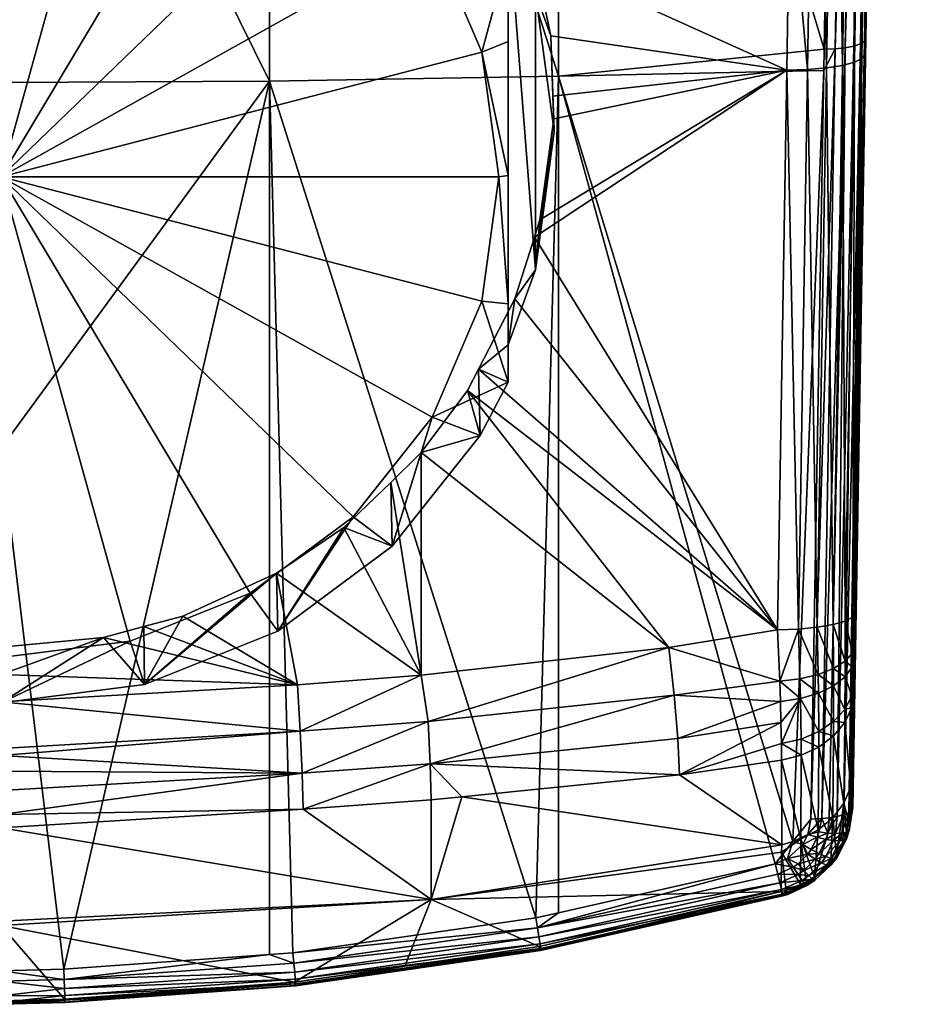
# Model space of a CAD drawing. Extents: x -0.03 to 0.094, y -0.132 to 0.088.
# Tile 2 of 256: x 0 to 0.02, y -0.132 to -0.111. Entities that reach past the tile are written whole.
import ezdxf

# ---------------------------------------------------------------- set-up
doc = ezdxf.new("R2010")
doc.units = 0
doc.layers.add('mesh', color=7, linetype='CONTINUOUS')

msp = doc.modelspace()

# ---------------------------------------------------------------- meshes
at = {"layer": 'mesh'}
mesh = msp.add_polyface(dxfattribs=at)
corners = [(0.017415, -0.089287, 0.107892), (0.009114, -0.097963, 0.10793), (0.017274, -0.097822, 0.108956), (0.009114, -0.087395, 0.106675), (0.017448, -0.08729, 0.107717), (0.017628, -0.076477, 0.106766), (0, -0.087636, 0.106318), (0, -0.098008, 0.107602), (0, -0.087434, 0.1063), (0.009114, -0.07601, 0.10568), (0, -0.076037, 0.105321), (-0.005822, -0.073024, 0.135905), (0, -0.081151, 0.134311), (0, -0.09224, 0.131709), (0.02003, -0.03456, 0.124031), (0.018734, -0.111413, 0.113109), (0.018538, -0.123517, 0.115528), (0.018913, -0.100392, 0.111258), (0.019097, -0.089109, 0.109851), (0.018515, -0.125009, 0.116327), (0.018764, -0.111059, 0.124937), (0.018184, -0.09199, 0.130653), (0.012091, -0.092117, 0.13119), (0.012091, -0.072937, 0.13549), (0.018414, -0.078456, 0.133741), (0.018136, -0.094772, 0.130018), (0.005822, -0.092215, 0.131603), (0.005822, -0.073024, 0.135905), (0, -0.100206, 0.129839), (0.017865, -0.089281, 0.10802), (0.018077, -0.076475, 0.106895), (0.018273, -0.089264, 0.108249), (0.018485, -0.076465, 0.107124), (0.018617, -0.089236, 0.108566), (0.018877, -0.0892, 0.108953), (0.018828, -0.076447, 0.107442), (0.01904, -0.089156, 0.109389), (0.019087, -0.076424, 0.10783), (0.01925, -0.076394, 0.108267), (0.017678, -0.10064, 0.109436), (0.018087, -0.100613, 0.109663), (0.018431, -0.100572, 0.109978), (0.018692, -0.10052, 0.110363), (0.018856, -0.100459, 0.110798), (0.018654, -0.078449, 0.133689), (0.018376, -0.094764, 0.129966), (0.018874, -0.078429, 0.133582), (0.018597, -0.094742, 0.129859), (0.018094, -0.111285, 0.125851), (0.019204, -0.078358, 0.133229), (0.018783, -0.094708, 0.129703), (0.019061, -0.078398, 0.133425), (0.018926, -0.094664, 0.129508), (0.018501, -0.111224, 0.125589), (0.019293, -0.078311, 0.133004), (0.019015, -0.094612, 0.129285), (0.018644, -0.111176, 0.125395), (0.017854, -0.111294, 0.125902), (0.019323, -0.07826, 0.132766), (0.019046, -0.094556, 0.129048), (0.018733, -0.11112, 0.125173)]
mesh.append_faces([[corners[k] for k in face] for face in [(0, 1, 2, 2), (0, 3, 1, 1), (3, 4, 5, 5), (0, 4, 3, 3), (1, 6, 7, 7), (3, 6, 1, 1), (3, 8, 6, 6), (9, 8, 3, 3), (9, 10, 8, 8), (11, 12, 13, 13), (14, 15, 16, 16), (14, 17, 15, 15), (14, 18, 17, 17), (14, 19, 20, 20), (21, 22, 23, 23), (23, 24, 21, 21), (21, 25, 22, 22), (26, 12, 27, 27), (26, 13, 12, 12), (28, 13, 26, 26), (27, 22, 26, 26), (27, 23, 22, 22), (29, 0, 2, 2), (30, 5, 4, 4), (29, 4, 0, 0), (29, 30, 4, 4), (31, 30, 29, 29), (31, 32, 30, 30), (33, 32, 31, 31), (34, 35, 33, 33), (36, 37, 34, 34), (18, 38, 36, 36), (39, 29, 2, 2), (40, 29, 39, 39), (40, 31, 29, 29), (41, 31, 40, 40), (41, 33, 31, 31), (42, 33, 41, 41), (42, 34, 33, 33), (43, 34, 42, 42), (43, 36, 34, 34), (17, 36, 43, 43), (17, 18, 36, 36), (44, 45, 21, 21), (21, 24, 44, 44), (46, 45, 44, 44), (47, 45, 46, 46), (47, 48, 45, 45), (49, 50, 51, 51), (52, 50, 49, 49), (52, 53, 50, 50), (54, 52, 49, 49), (55, 52, 54, 54), (55, 56, 52, 52), (45, 25, 21, 21), (45, 57, 25, 25), (47, 51, 50, 50), (46, 51, 47, 47), (58, 55, 54, 54), (59, 55, 58, 58), (59, 60, 55, 55)]])
mesh = msp.add_polyface(dxfattribs=at)
corners = [(0.009114, -0.087395, 0.106675), (0.017628, -0.076477, 0.106766), (0.009114, -0.07601, 0.10568), (0.017733, -0.070197, 0.10635), (0.017839, -0.063862, 0.106056), (0.017637, -0.075933, 0.10673), (0.009114, -0.063921, 0.104923), (0, -0.044583, 0.103797), (0, -0.063933, 0.104698), (0.009113, -0.043196, 0.104147), (0, -0.074549, 0.105193), (0, -0.076037, 0.105321), (0.02003, -0.03456, 0.124031), (0.019409, -0.070106, 0.108316), (0.019306, -0.076362, 0.10873), (0.018764, -0.111059, 0.124937), (0.019046, -0.094556, 0.129048), (0.019097, -0.089109, 0.109851), (0.019323, -0.07826, 0.132766), (0.019596, -0.062198, 0.136078), (0.018527, -0.124191, 0.115754), (0.018523, -0.124459, 0.115898), (0.012091, -0.072937, 0.13549), (0.01851, -0.072813, 0.134904), (0.018414, -0.078456, 0.133741), (0.012091, -0.054466, 0.139146), (0.018687, -0.062374, 0.137057), (0.005822, -0.073024, 0.135905), (0, -0.063013, 0.138116), (0.005822, -0.054543, 0.139563), (0, -0.073047, 0.136011), (0, -0.081151, 0.134311), (0.018182, -0.070197, 0.106479), (0.018466, -0.053149, 0.10569), (0.018018, -0.053146, 0.10556), (0.018589, -0.07019, 0.106709), (0.018931, -0.070176, 0.107026), (0.018872, -0.053148, 0.10592), (0.01919, -0.070157, 0.107415), (0.019213, -0.053143, 0.106238), (0.019353, -0.070133, 0.107852), (0.019472, -0.053134, 0.106626), (0.019633, -0.053121, 0.107064), (0.018077, -0.076475, 0.106895), (0.018485, -0.076465, 0.107124), (0.018828, -0.076447, 0.107442), (0.019087, -0.076424, 0.10783), (0.01925, -0.076394, 0.108267), (0.018617, -0.089236, 0.108566), (0.018877, -0.0892, 0.108953), (0.01904, -0.089156, 0.109389), (0.018927, -0.062368, 0.137005), (0.018654, -0.078449, 0.133689), (0.019148, -0.06235, 0.136897), (0.018874, -0.078429, 0.133582), (0.019477, -0.062287, 0.136542), (0.019061, -0.078398, 0.133425), (0.019334, -0.062323, 0.13674), (0.019204, -0.078358, 0.133229), (0.019566, -0.062244, 0.136317), (0.019293, -0.078311, 0.133004)]
mesh.append_faces([[corners[k] for k in face] for face in [(0, 1, 2, 2), (2, 3, 4, 4), (2, 5, 3, 3), (1, 5, 2, 2), (6, 7, 8, 8), (4, 9, 6, 6), (6, 2, 4, 4), (6, 10, 2, 2), (8, 10, 6, 6), (10, 11, 2, 2), (12, 13, 14, 14), (15, 16, 12, 12), (14, 17, 12, 12), (12, 18, 19, 19), (16, 18, 12, 12), (20, 21, 12, 12), (22, 23, 24, 24), (25, 23, 22, 22), (25, 26, 23, 23), (27, 28, 29, 29), (27, 30, 28, 28), (27, 31, 30, 30), (29, 22, 27, 27), (29, 25, 22, 22), (32, 3, 5, 5), (33, 34, 4, 4), (32, 4, 3, 3), (32, 33, 4, 4), (35, 33, 32, 32), (36, 37, 35, 35), (38, 39, 36, 36), (40, 41, 38, 38), (13, 42, 40, 40), (43, 5, 1, 1), (43, 32, 5, 5), (44, 32, 43, 43), (44, 35, 32, 32), (45, 35, 44, 44), (45, 36, 35, 35), (46, 36, 45, 45), (46, 38, 36, 36), (47, 38, 46, 46), (47, 40, 38, 38), (14, 40, 47, 47), (14, 13, 40, 40), (48, 45, 44, 44), (49, 46, 45, 45), (50, 47, 46, 46), (17, 14, 47, 47), (51, 23, 26, 26), (52, 23, 51, 51), (52, 24, 23, 23), (53, 52, 51, 51), (54, 52, 53, 53), (55, 56, 57, 57), (58, 56, 55, 55), (59, 58, 55, 55), (60, 58, 59, 59), (54, 57, 56, 56), (53, 57, 54, 54), (19, 60, 59, 59), (18, 60, 19, 19)]])
mesh = msp.add_polyface(dxfattribs=at)
corners = [(0.011, -0.108444, 0.106486), (0.011591, -0.110076, 0.106924), (0.011473, -0.108854, 0.109892), (0.011559, -0.109265, 0.109977), (0.011927, -0.111006, 0.110337), (0.012, -0.113076, 0.107728), (0.01199, -0.112803, 0.110685), (0.011591, -0.116076, 0.108531), (0.011687, -0.114995, 0.111079), (0.011972, -0.11231, 0.11059), (0.011569, -0.115369, 0.111141), (0.017045, -0.111748, 0.111172), (0.017115, -0.10749, 0.110457), (0.010985, -0.107636, 0.109626), (0.017227, -0.100651, 0.109309), (0.010812, -0.107203, 0.109531), (0.010349, -0.106454, 0.109359), (0.009655, -0.10533, 0.109101), (0.009115, -0.10472, 0.108955), (0.017274, -0.097822, 0.108956), (0.018527, -0.124191, 0.115754), (0.02003, -0.03456, 0.124031), (0.018538, -0.123517, 0.115528), (0.018523, -0.124459, 0.115898), (0.018515, -0.125009, 0.116327), (0.012091, -0.111879, 0.126265), (0.017854, -0.111294, 0.125902), (0.017846, -0.111752, 0.125779), (0.012091, -0.092117, 0.13119), (0.018136, -0.094772, 0.130018), (0.017678, -0.10064, 0.109436), (0.017496, -0.111732, 0.111298), (0.017906, -0.111696, 0.111524), (0.018087, -0.100613, 0.109663), (0.018251, -0.111644, 0.111837), (0.018431, -0.100572, 0.109978), (0.018512, -0.111576, 0.11222), (0.018692, -0.10052, 0.110363), (0.018676, -0.111498, 0.112652), (0.018856, -0.100459, 0.110798), (0.018734, -0.111413, 0.113109), (0.018913, -0.100392, 0.111258), (0.017298, -0.123873, 0.113724), (0.017708, -0.123833, 0.113948), (0.018054, -0.123773, 0.11426), (0.018316, -0.123698, 0.114641), (0.01848, -0.123611, 0.115072), (0.018314, -0.111261, 0.125744), (0.018094, -0.111285, 0.125851), (0.018597, -0.094742, 0.129859), (0.018644, -0.111176, 0.125395), (0.018501, -0.111224, 0.125589), (0.018926, -0.094664, 0.129508), (0.018733, -0.11112, 0.125173), (0.019015, -0.094612, 0.129285), (0.018376, -0.094764, 0.129966), (0.017568, -0.127993, 0.121403), (0.018783, -0.094708, 0.129703), (0.018389, -0.127849, 0.120837), (0.018764, -0.111059, 0.124937), (0.019046, -0.094556, 0.129048), (0.017807, -0.127982, 0.121349), (0.018283, -0.127896, 0.121012), (0.018444, -0.127805, 0.120676)]
mesh.append_faces([[corners[k] for k in face] for face in [(0, 1, 2, 2), (1, 3, 2, 2), (1, 4, 3, 3), (5, 4, 1, 1), (6, 7, 8, 8), (6, 5, 7, 7), (9, 5, 6, 6), (9, 4, 5, 5), (10, 8, 7, 7), (5, 1, 7, 7), (11, 8, 10, 10), (11, 6, 8, 8), (9, 6, 11, 11), (11, 4, 9, 9), (11, 3, 4, 4), (12, 3, 11, 11), (12, 2, 3, 3), (12, 13, 2, 2), (14, 13, 12, 12), (14, 15, 13, 13), (14, 16, 15, 15), (14, 17, 16, 16), (18, 17, 14, 14), (14, 19, 18, 18), (20, 21, 22, 22), (21, 23, 24, 24), (25, 26, 27, 27), (28, 26, 25, 25), (28, 29, 26, 26), (30, 14, 12, 12), (30, 19, 14, 14), (31, 12, 11, 11), (31, 30, 12, 12), (32, 30, 31, 31), (32, 33, 30, 30), (34, 33, 32, 32), (34, 35, 33, 33), (36, 35, 34, 34), (36, 37, 35, 35), (38, 37, 36, 36), (38, 39, 37, 37), (40, 39, 38, 38), (40, 41, 39, 39), (42, 31, 11, 11), (43, 32, 31, 31), (44, 34, 32, 32), (45, 36, 34, 34), (46, 38, 36, 36), (22, 40, 38, 38), (47, 48, 49, 49), (50, 51, 52, 52), (53, 50, 54, 54), (48, 26, 55, 55), (48, 27, 26, 26), (56, 27, 48, 48), (47, 57, 51, 51), (49, 57, 47, 47), (53, 58, 50, 50), (59, 53, 60, 60), (47, 61, 48, 48), (50, 62, 51, 51), (59, 63, 53, 53)]])
mesh = msp.add_polyface(dxfattribs=at)
corners = [(0.010392, -0.108085, 0.103173), (0.011, -0.109248, 0.103485), (0.011, -0.108444, 0.106486), (0.011473, -0.108854, 0.109892), (0.010985, -0.107636, 0.109626), (0.011569, -0.115369, 0.111141), (0.011591, -0.116076, 0.108531), (0.011143, -0.116712, 0.111364), (0.008485, -0.105684, 0.10253), (0.009655, -0.10533, 0.109101), (0.009115, -0.10472, 0.108955), (0.010349, -0.106454, 0.109359), (0.010812, -0.107203, 0.109531), (0.006, -0.103842, 0.102037), (0.005199, -0.101747, 0.10822), (0.003106, -0.102684, 0.101726), (0.005983, -0.102185, 0.108332), (0.006753, -0.102616, 0.108441), (0, -0.102289, 0.10162), (0.001328, -0.100672, 0.107942), (0, -0.1006, 0.107923), (0.0108, -0.11406, 0.104057), (0.011, -0.11403, 0.104169), (0.010432, -0.11136, 0.103334), (0.011, -0.116819, 0.105148), (0.010432, -0.11676, 0.104781), (0, -0.103628, 0.101262), (0.002795, -0.103983, 0.101357), (0.0054, -0.105025, 0.101636), (0.007637, -0.106683, 0.102081), (0.009353, -0.108844, 0.102659), (0.011, -0.111125, 0.103622), (0, -0.11406, 0.104057), (0.011, -0.117708, 0.108969), (0.011591, -0.110076, 0.106924), (0, -0.098008, 0.107602), (0.017274, -0.097822, 0.108956), (0.009114, -0.097963, 0.10793), (0.005822, -0.111986, 0.126675), (0, -0.100206, 0.129839), (0.005822, -0.092215, 0.131603), (0, -0.112014, 0.12678), (0, -0.119949, 0.124724), (0.012091, -0.111879, 0.126265), (0.012091, -0.092117, 0.13119), (0.008485, -0.104008, 0.108785), (0.003094, -0.100993, 0.108026)]
mesh.append_faces([[corners[k] for k in face] for face in [(0, 1, 2, 2), (2, 3, 4, 4), (5, 6, 7, 7), (8, 9, 10, 10), (0, 9, 8, 8), (0, 11, 9, 9), (2, 11, 0, 0), (2, 12, 11, 11), (4, 12, 2, 2), (13, 14, 15, 15), (13, 16, 14, 14), (17, 16, 13, 13), (18, 19, 20, 20), (21, 22, 23, 23), (21, 24, 22, 22), (25, 24, 21, 21), (26, 15, 18, 18), (27, 15, 26, 26), (27, 13, 15, 15), (28, 13, 27, 27), (28, 8, 13, 13), (29, 8, 28, 28), (29, 0, 8, 8), (30, 0, 29, 29), (30, 1, 0, 0), (23, 1, 30, 30), (23, 31, 1, 1), (22, 31, 23, 23), (27, 26, 32, 32), (32, 23, 30, 30), (32, 21, 23, 23), (25, 21, 32, 32), (32, 28, 27, 27), (32, 29, 28, 28), (30, 29, 32, 32), (6, 2, 33, 33), (6, 34, 2, 2), (2, 1, 31, 31), (2, 24, 33, 33), (2, 22, 24, 24), (31, 22, 2, 2), (35, 20, 19, 19), (10, 36, 37, 37), (16, 17, 37, 37), (37, 14, 16, 16), (38, 39, 40, 40), (38, 41, 39, 39), (42, 41, 38, 38), (40, 43, 38, 38), (40, 44, 43, 43), (8, 10, 45, 45), (45, 13, 8, 8), (17, 13, 45, 45), (18, 46, 19, 19), (15, 46, 18, 18), (14, 46, 15, 15), (10, 37, 45, 45), (37, 17, 45, 45), (37, 46, 14, 14), (46, 35, 19, 19), (37, 35, 46, 46)]])
mesh = msp.add_polyface(dxfattribs=at)
corners = [(0.01012, -0.118697, 0.111666), (0.014489, -0.124269, 0.11333), (0.016846, -0.123891, 0.113599), (0.017045, -0.111748, 0.111172), (0.011569, -0.115369, 0.111141), (0.018489, -0.126918, 0.118977), (0.018478, -0.12774, 0.120442), (0.018764, -0.111059, 0.124937), (0.018512, -0.125228, 0.11657), (0.018515, -0.125009, 0.116327), (0.017179, -0.12848, 0.121302), (0.017846, -0.111752, 0.125779), (0.017568, -0.127993, 0.121403), (0.012091, -0.111879, 0.126265), (0.017298, -0.123873, 0.113724), (0.017708, -0.123833, 0.113948), (0.017496, -0.111732, 0.111298), (0.018054, -0.123773, 0.11426), (0.017906, -0.111696, 0.111524), (0.018316, -0.123698, 0.114641), (0.018251, -0.111644, 0.111837), (0.01848, -0.123611, 0.115072), (0.018512, -0.111576, 0.11222), (0.018538, -0.123517, 0.115528), (0.018676, -0.111498, 0.112652), (0.017342, -0.12538, 0.114347), (0.016909, -0.125446, 0.114226), (0.016919, -0.125899, 0.114583), (0.018459, -0.125322, 0.11601), (0.018455, -0.125573, 0.116291), (0.018305, -0.125617, 0.11571), (0.018302, -0.125899, 0.116026), (0.018467, -0.124692, 0.115512), (0.018523, -0.124459, 0.115898), (0.01831, -0.124911, 0.115146), (0.018061, -0.125105, 0.114819), (0.018061, -0.125881, 0.115441), (0.017733, -0.125264, 0.114548), (0.017739, -0.126098, 0.115216), (0.018471, -0.124385, 0.115343), (0.018527, -0.124191, 0.115754), (0.018312, -0.124566, 0.114953), (0.01806, -0.124727, 0.114606), (0.017727, -0.124857, 0.114319), (0.017332, -0.124951, 0.114108), (0.01814, -0.127936, 0.121163), (0.017968, -0.127966, 0.121281), (0.018314, -0.111261, 0.125744), (0.018501, -0.111224, 0.125589), (0.016894, -0.125003, 0.113983), (0.014605, -0.125308, 0.113692), (0.018094, -0.111285, 0.125851), (0.017807, -0.127982, 0.121349), (0.018283, -0.127896, 0.121012), (0.018644, -0.111176, 0.125395), (0.018389, -0.127849, 0.120837), (0.018733, -0.11112, 0.125173), (0.018444, -0.127805, 0.120676)]
mesh.append_faces([[corners[k] for k in face] for face in [(0, 1, 2, 2), (3, 4, 2, 2), (5, 6, 7, 7), (7, 8, 5, 5), (7, 9, 8, 8), (10, 11, 12, 12), (13, 11, 10, 10), (14, 3, 2, 2), (15, 16, 14, 14), (17, 18, 15, 15), (19, 20, 17, 17), (21, 22, 19, 19), (23, 24, 21, 21), (25, 26, 27, 27), (28, 8, 9, 9), (28, 29, 8, 8), (30, 29, 28, 28), (30, 31, 29, 29), (32, 9, 33, 33), (32, 28, 9, 9), (34, 28, 32, 32), (34, 30, 28, 28), (35, 30, 34, 34), (35, 36, 30, 30), (37, 36, 35, 35), (25, 38, 37, 37), (39, 33, 40, 40), (39, 32, 33, 33), (41, 32, 39, 39), (41, 34, 32, 32), (42, 34, 41, 41), (42, 35, 34, 34), (43, 35, 42, 42), (43, 37, 35, 35), (44, 37, 43, 43), (44, 25, 37, 37), (21, 40, 23, 23), (21, 39, 40, 40), (19, 39, 21, 21), (19, 41, 39, 39), (17, 41, 19, 19), (17, 42, 41, 41), (15, 42, 17, 17), (15, 43, 42, 42), (14, 43, 15, 15), (14, 44, 43, 43), (29, 5, 8, 8), (45, 46, 47, 47), (47, 48, 45, 45), (49, 50, 26, 26), (49, 1, 50, 50), (2, 1, 49, 49), (14, 2, 49, 49), (49, 25, 44, 44), (49, 26, 25, 25), (49, 44, 14, 14), (51, 52, 12, 12), (47, 46, 52, 52), (48, 53, 45, 45), (54, 55, 53, 53), (56, 57, 55, 55), (6, 57, 7, 7)]])
mesh = msp.add_polyface(dxfattribs=at)
corners = [(0.010359, -0.118234, 0.111595), (0.011, -0.118513, 0.105968), (0.010392, -0.119676, 0.106279), (0.011, -0.117708, 0.108969), (0.011143, -0.116712, 0.111364), (0.011591, -0.116076, 0.108531), (0.003106, -0.125076, 0.107726), (0.003097, -0.123818, 0.1123), (0.003939, -0.123592, 0.112276), (0.002221, -0.124053, 0.112324), (0, -0.125471, 0.107832), (0.007433, -0.121668, 0.112059), (0.008485, -0.122076, 0.106922), (0.006, -0.123918, 0.107416), (0.008451, -0.120696, 0.111936), (0.01012, -0.118697, 0.111666), (0, -0.124262, 0.112345), (0.010432, -0.11676, 0.104781), (0.011, -0.116819, 0.105148), (0.009353, -0.119276, 0.105455), (0.007637, -0.121436, 0.106034), (0.0054, -0.123094, 0.106478), (0.002795, -0.124136, 0.106757), (0, -0.124492, 0.106852), (0, -0.11406, 0.104057), (0, -0.124856, 0.112471), (0.00643, -0.125082, 0.112712), (0.016846, -0.123891, 0.113599), (0.011569, -0.115369, 0.111141), (0.012091, -0.111879, 0.126265), (0.012091, -0.130025, 0.121318), (0.0116, -0.130135, 0.12133), (0.006331, -0.130897, 0.121486), (0.005822, -0.130933, 0.121495), (0.005822, -0.111986, 0.126675), (0.001358, -0.131251, 0.121573), (0, -0.119949, 0.124724), (0.009263, -0.125876, 0.113205), (0.014605, -0.125308, 0.113692), (0.014489, -0.124269, 0.11333), (0.005974, -0.122659, 0.112175), (0.009114, -0.120042, 0.111852), (-0.001253, -0.124196, 0.112338), (0, -0.125452, 0.112597), (0.009114, -0.124872, 0.112863), (0.016791, -0.128967, 0.121201), (0.017179, -0.12848, 0.121302), (0.006488, -0.126085, 0.113042)]
mesh.append_faces([[corners[k] for k in face] for face in [(0, 1, 2, 2), (0, 3, 1, 1), (4, 3, 0, 0), (4, 5, 3, 3), (6, 7, 8, 8), (6, 9, 7, 7), (10, 9, 6, 6), (11, 12, 13, 13), (14, 12, 11, 11), (2, 15, 0, 0), (10, 16, 9, 9), (17, 1, 18, 18), (19, 1, 17, 17), (19, 2, 1, 1), (19, 12, 2, 2), (20, 12, 19, 19), (20, 13, 12, 12), (21, 13, 20, 20), (21, 6, 13, 13), (22, 6, 21, 21), (22, 10, 6, 6), (23, 10, 22, 22), (24, 22, 21, 21), (24, 23, 22, 22), (24, 19, 17, 17), (24, 20, 19, 19), (21, 20, 24, 24), (18, 1, 3, 3), (9, 16, 25, 25), (26, 9, 25, 25), (26, 7, 9, 9), (8, 7, 26, 26), (15, 27, 0, 0), (27, 4, 0, 0), (27, 28, 4, 4), (29, 30, 31, 31), (32, 33, 34, 34), (35, 36, 34, 34), (34, 29, 31, 31), (37, 38, 39, 39), (40, 6, 8, 8), (40, 13, 6, 6), (11, 13, 40, 40), (2, 41, 15, 15), (12, 41, 2, 2), (14, 41, 12, 12), (25, 42, 43, 43), (25, 43, 26, 26), (14, 44, 41, 41), (26, 40, 8, 8), (44, 40, 26, 26), (44, 11, 40, 40), (14, 11, 44, 44), (41, 39, 15, 15), (41, 44, 39, 39), (29, 45, 30, 30), (46, 45, 29, 29), (43, 47, 26, 26), (37, 39, 44, 44), (47, 44, 26, 26), (47, 37, 44, 44)]])
mesh = msp.add_polyface(dxfattribs=at)
corners = [(0.009327, -0.129738, 0.117392), (0, -0.130206, 0.116935), (0, -0.130303, 0.117066), (0.009998, -0.12751, 0.114545), (0.009332, -0.127576, 0.114474), (0, -0.128188, 0.114206), (0.006554, -0.127776, 0.11429), (0.006363, -0.131535, 0.120123), (0.001375, -0.131898, 0.120222), (0.008759, -0.131185, 0.120046), (0.001358, -0.131251, 0.121573), (0.005822, -0.111986, 0.126675), (0.005822, -0.130933, 0.121495), (0.0116, -0.130135, 0.12133), (0.006331, -0.130897, 0.121486), (0.00931, -0.126794, 0.113749), (0.00653, -0.126996, 0.113576), (0, -0.126952, 0.11318), (0, -0.127378, 0.113504), (0, -0.126612, 0.112997), (0.006488, -0.126085, 0.113042), (0, -0.126467, 0.112946), (0, -0.127894, 0.113896), (0.009263, -0.125876, 0.113205), (0.001366, -0.131473, 0.121479), (0.006352, -0.131119, 0.121391), (0.006369, -0.131313, 0.121244), (0.001372, -0.131667, 0.121335), (0.00638, -0.131465, 0.121056), (0.001377, -0.13182, 0.121149), (0.006385, -0.131568, 0.120836), (0.001379, -0.131924, 0.120931), (0.006384, -0.131615, 0.120598), (0.00138, -0.131973, 0.120695), (0.006376, -0.131604, 0.120356), (0.001379, -0.131964, 0.120454), (0.011637, -0.130356, 0.121233), (0.011668, -0.130548, 0.121084), (0.011691, -0.130699, 0.120892), (0.011702, -0.1308, 0.12067), (0.011704, -0.130845, 0.120429), (0.011694, -0.13083, 0.120185), (0, -0.131936, 0.120225), (0, -0.131287, 0.121573), (0, -0.119949, 0.124724), (0, -0.125452, 0.112597), (0, -0.131995, 0.120458), (0, -0.132013, 0.120652), (0, -0.131975, 0.120886), (0, -0.131831, 0.121188), (0, -0.131508, 0.121477)]
mesh.append_faces([[corners[k] for k in face] for face in [(0, 1, 2, 2), (0, 3, 4, 4), (0, 5, 1, 1), (0, 6, 5, 5), (4, 6, 0, 0), (7, 2, 8, 8), (7, 0, 2, 2), (9, 0, 7, 7), (10, 11, 12, 12), (11, 13, 14, 14), (15, 4, 3, 3), (16, 17, 18, 18), (16, 19, 17, 17), (20, 19, 16, 16), (20, 21, 19, 19), (22, 16, 18, 18), (22, 6, 16, 16), (5, 6, 22, 22), (16, 23, 20, 20), (16, 15, 23, 23), (6, 15, 16, 16), (6, 4, 15, 15), (24, 10, 12, 12), (25, 12, 14, 14), (25, 24, 12, 12), (26, 24, 25, 25), (26, 27, 24, 24), (28, 27, 26, 26), (28, 29, 27, 27), (30, 29, 28, 28), (30, 31, 29, 29), (32, 31, 30, 30), (32, 33, 31, 31), (34, 33, 32, 32), (34, 35, 33, 33), (7, 35, 34, 34), (7, 8, 35, 35), (36, 25, 14, 14), (37, 26, 25, 25), (38, 28, 26, 26), (39, 30, 28, 28), (40, 32, 30, 30), (41, 34, 32, 32), (9, 34, 41, 41), (9, 7, 34, 34), (2, 42, 8, 8), (43, 44, 10, 10), (45, 21, 20, 20), (42, 35, 8, 8), (46, 35, 42, 42), (33, 47, 31, 31), (35, 47, 33, 33), (35, 46, 47, 47), (31, 48, 29, 29), (47, 48, 31, 31), (27, 49, 50, 50), (29, 49, 27, 27), (48, 49, 29, 29), (50, 24, 27, 27), (43, 24, 50, 50), (43, 10, 24, 24)]])
mesh = msp.add_polyface(dxfattribs=at)
corners = [(0.009327, -0.129738, 0.117392), (0.016934, -0.128716, 0.118266), (0.016935, -0.128551, 0.117969), (0.009998, -0.12751, 0.114545), (0.014718, -0.127037, 0.115046), (0.016933, -0.12672, 0.11535), (0.016927, -0.129568, 0.119806), (0.011674, -0.130758, 0.119952), (0.008759, -0.131185, 0.120046), (0.01693, -0.126356, 0.114944), (0.016909, -0.125446, 0.114226), (0.014682, -0.126246, 0.114273), (0.016919, -0.125899, 0.114583), (0.014605, -0.125308, 0.113692), (0.00931, -0.126794, 0.113749), (0.009263, -0.125876, 0.113205), (0.017342, -0.12538, 0.114347), (0.017357, -0.126611, 0.115442), (0.017353, -0.128428, 0.118048), (0.017035, -0.12954, 0.119812), (0.01734, -0.129412, 0.119846), (0.011694, -0.13083, 0.120185), (0.011637, -0.130356, 0.121233), (0.006331, -0.130897, 0.121486), (0.0116, -0.130135, 0.12133), (0.011668, -0.130548, 0.121084), (0.006352, -0.131119, 0.121391), (0.011691, -0.130699, 0.120892), (0.006369, -0.131313, 0.121244), (0.011702, -0.1308, 0.12067), (0.00638, -0.131465, 0.121056), (0.011704, -0.130845, 0.120429), (0.006385, -0.131568, 0.120836), (0.006384, -0.131615, 0.120598), (0.016961, -0.129662, 0.120286), (0.016952, -0.129644, 0.12004), (0.012091, -0.130025, 0.121318), (0.017059, -0.129613, 0.120045), (0.01749, -0.129423, 0.120092), (0.017065, -0.129631, 0.120291), (0.017179, -0.12848, 0.121302), (0.017391, -0.128543, 0.121265), (0.017063, -0.128852, 0.121208), (0.016791, -0.128967, 0.121201), (0.016896, -0.129376, 0.120951), (0.016848, -0.129187, 0.121102), (0.016932, -0.129524, 0.120756), (0.016954, -0.129621, 0.12053), (0.017443, -0.129405, 0.120567), (0.017378, -0.129324, 0.120784), (0.017289, -0.129199, 0.12097), (0.017182, -0.129039, 0.121114)]
mesh.append_faces([[corners[k] for k in face] for face in [(0, 1, 2, 2), (2, 3, 0, 0), (2, 4, 3, 3), (5, 4, 2, 2), (0, 6, 1, 1), (0, 7, 6, 6), (8, 7, 0, 0), (4, 5, 9, 9), (10, 11, 12, 12), (10, 13, 11, 11), (4, 14, 3, 3), (14, 13, 15, 15), (14, 11, 13, 13), (4, 11, 14, 14), (4, 12, 11, 11), (9, 12, 4, 4), (9, 16, 12, 12), (5, 17, 9, 9), (18, 2, 1, 1), (1, 19, 20, 20), (6, 19, 1, 1), (5, 2, 18, 18), (21, 7, 8, 8), (22, 23, 24, 24), (25, 26, 22, 22), (27, 28, 25, 25), (29, 30, 27, 27), (31, 32, 29, 29), (21, 33, 31, 31), (34, 31, 29, 29), (35, 31, 34, 34), (35, 21, 31, 31), (6, 21, 35, 35), (6, 7, 21, 21), (24, 36, 22, 22), (19, 6, 35, 35), (37, 35, 34, 34), (37, 19, 35, 35), (38, 19, 37, 37), (39, 37, 34, 34), (39, 38, 37, 37), (40, 41, 42, 42), (42, 43, 40, 40), (44, 22, 45, 45), (44, 25, 22, 22), (46, 25, 44, 44), (46, 27, 25, 25), (47, 27, 46, 46), (47, 29, 27, 27), (34, 29, 47, 47), (22, 43, 45, 45), (22, 36, 43, 43), (46, 48, 47, 47), (49, 48, 46, 46), (44, 49, 46, 46), (50, 49, 44, 44), (34, 47, 39, 39), (45, 50, 44, 44), (51, 50, 45, 45), (43, 51, 45, 45), (42, 51, 43, 43)]])
mesh = msp.add_polyface(dxfattribs=at)
corners = [(0.018061, -0.125881, 0.115441), (0.018302, -0.125899, 0.116026), (0.018305, -0.125617, 0.11571), (0.018059, -0.12619, 0.115789), (0.017739, -0.126098, 0.115216), (0.017739, -0.126432, 0.115591), (0.017356, -0.12626, 0.115048), (0.017357, -0.126611, 0.115442), (0.017733, -0.125264, 0.114548), (0.017342, -0.12538, 0.114347), (0.01693, -0.126356, 0.114944), (0.018043, -0.127965, 0.118335), (0.018125, -0.12878, 0.120053), (0.018282, -0.127647, 0.118531), (0.018259, -0.128538, 0.120141), (0.018349, -0.128374, 0.1202), (0.018455, -0.125573, 0.116291), (0.018433, -0.127293, 0.118748), (0.018489, -0.126918, 0.118977), (0.017729, -0.128229, 0.118172), (0.017353, -0.128428, 0.118048), (0.016933, -0.12672, 0.11535), (0.01806, -0.128462, 0.121003), (0.018242, -0.128301, 0.12088), (0.018194, -0.128469, 0.120827), (0.018104, -0.128307, 0.121048), (0.017895, -0.128435, 0.121147), (0.017934, -0.128297, 0.121185), (0.018342, -0.128424, 0.120415), (0.018289, -0.128457, 0.120628), (0.0184, -0.128241, 0.120481), (0.018342, -0.128279, 0.120687), (0.018389, -0.127849, 0.120837), (0.018012, -0.128847, 0.120713), (0.01814, -0.127936, 0.121163), (0.017968, -0.127966, 0.121281), (0.017707, -0.128389, 0.121253), (0.017576, -0.128653, 0.121189), (0.017742, -0.128271, 0.121283), (0.017179, -0.12848, 0.121302), (0.017504, -0.128328, 0.121315), (0.017391, -0.128543, 0.121265), (0.017568, -0.127993, 0.121403), (0.017648, -0.129247, 0.119895), (0.018, -0.128935, 0.119999), (0.018417, -0.128151, 0.120284), (0.018478, -0.12774, 0.120442), (0.018444, -0.127805, 0.120676), (0.018283, -0.127896, 0.121012), (0.017807, -0.127982, 0.121349)]
mesh.append_faces([[corners[k] for k in face] for face in [(0, 1, 2, 2), (0, 3, 1, 1), (4, 3, 0, 0), (4, 5, 3, 3), (6, 5, 4, 4), (6, 7, 5, 5), (8, 4, 0, 0), (9, 6, 4, 4), (10, 6, 9, 9), (10, 7, 6, 6), (11, 12, 13, 13), (13, 14, 15, 15), (12, 14, 13, 13), (16, 17, 18, 18), (1, 17, 16, 16), (1, 13, 17, 17), (3, 13, 1, 1), (3, 11, 13, 13), (5, 11, 3, 3), (5, 19, 11, 11), (7, 19, 5, 5), (7, 20, 19, 19), (21, 20, 7, 7), (22, 23, 24, 24), (25, 23, 22, 22), (26, 25, 22, 22), (27, 25, 26, 26), (28, 15, 14, 14), (29, 30, 28, 28), (31, 30, 29, 29), (31, 23, 32, 32), (31, 24, 23, 23), (29, 24, 31, 31), (29, 33, 24, 24), (27, 34, 25, 25), (27, 35, 34, 34), (36, 26, 37, 37), (36, 27, 26, 26), (38, 27, 36, 36), (39, 40, 41, 41), (39, 42, 40, 40), (43, 44, 11, 11), (13, 15, 45, 45), (45, 17, 13, 13), (45, 18, 17, 17), (46, 18, 45, 45), (28, 45, 15, 15), (30, 45, 28, 28), (47, 45, 30, 30), (46, 45, 47, 47), (31, 47, 30, 30), (32, 47, 31, 31), (23, 48, 32, 32), (25, 48, 23, 23), (25, 34, 48, 48), (49, 35, 27, 27), (38, 49, 27, 27), (41, 36, 37, 37), (40, 36, 41, 41), (40, 38, 36, 36), (40, 49, 38, 38), (42, 49, 40, 40)]])
mesh = msp.add_polyface(dxfattribs=at)
corners = [(0.017353, -0.128428, 0.118048), (0.01734, -0.129412, 0.119846), (0.017469, -0.129358, 0.119861), (0.016934, -0.128716, 0.118266), (0.018043, -0.127965, 0.118335), (0.018, -0.128935, 0.119999), (0.018125, -0.12878, 0.120053), (0.01749, -0.129423, 0.120092), (0.017035, -0.12954, 0.119812), (0.01801, -0.128988, 0.120224), (0.018342, -0.128424, 0.120415), (0.018259, -0.128538, 0.120141), (0.01813, -0.128832, 0.120275), (0.017378, -0.129324, 0.120784), (0.017601, -0.129295, 0.120593), (0.017443, -0.129405, 0.120567), (0.017522, -0.129222, 0.120805), (0.017907, -0.128993, 0.120672), (0.0178, -0.128944, 0.120871), (0.018012, -0.128847, 0.120713), (0.017895, -0.128809, 0.120906), (0.018194, -0.128469, 0.120827), (0.01806, -0.128462, 0.121003), (0.017289, -0.129199, 0.12097), (0.017416, -0.129109, 0.120986), (0.017663, -0.128863, 0.121039), (0.017747, -0.128743, 0.121067), (0.017895, -0.128435, 0.121147), (0.017482, -0.129439, 0.120332), (0.017065, -0.129631, 0.120291), (0.017666, -0.129308, 0.120125), (0.01765, -0.129324, 0.120362), (0.017978, -0.129008, 0.120452), (0.018091, -0.128855, 0.120499), (0.018289, -0.128457, 0.120628), (0.017182, -0.129039, 0.121114), (0.017291, -0.128963, 0.121126), (0.017503, -0.128755, 0.121167), (0.017576, -0.128653, 0.121189), (0.017648, -0.129247, 0.119895), (0.017729, -0.128229, 0.118172), (0.016954, -0.129621, 0.12053), (0.017063, -0.128852, 0.121208), (0.017391, -0.128543, 0.121265)]
mesh.append_faces([[corners[k] for k in face] for face in [(0, 1, 2, 2), (3, 1, 0, 0), (4, 5, 6, 6), (7, 1, 8, 8), (7, 2, 1, 1), (6, 5, 9, 9), (6, 10, 11, 11), (6, 12, 10, 10), (9, 12, 6, 6), (13, 14, 15, 15), (16, 14, 13, 13), (16, 17, 14, 14), (18, 17, 16, 16), (18, 19, 17, 17), (20, 19, 18, 18), (20, 21, 19, 19), (22, 21, 20, 20), (23, 16, 13, 13), (24, 16, 23, 23), (24, 18, 16, 16), (25, 18, 24, 24), (25, 20, 18, 18), (26, 20, 25, 25), (26, 22, 20, 20), (27, 22, 26, 26), (28, 7, 29, 29), (28, 30, 7, 7), (31, 30, 28, 28), (31, 9, 30, 30), (32, 9, 31, 31), (32, 12, 9, 9), (33, 12, 32, 32), (33, 10, 12, 12), (34, 10, 33, 33), (33, 19, 34, 34), (33, 17, 19, 19), (32, 17, 33, 33), (32, 14, 17, 17), (31, 14, 32, 32), (31, 15, 14, 14), (28, 15, 31, 31), (35, 24, 23, 23), (36, 24, 35, 35), (36, 25, 24, 24), (37, 25, 36, 36), (37, 26, 25, 25), (38, 26, 37, 37), (38, 27, 26, 26), (39, 40, 0, 0), (4, 40, 39, 39), (0, 2, 39, 39), (7, 39, 2, 2), (30, 39, 7, 7), (9, 39, 30, 30), (9, 5, 39, 39), (28, 41, 15, 15), (29, 41, 28, 28), (42, 36, 35, 35), (42, 37, 36, 36), (43, 37, 42, 42), (43, 38, 37, 37)]])

doc.saveas('drawing.dxf')
